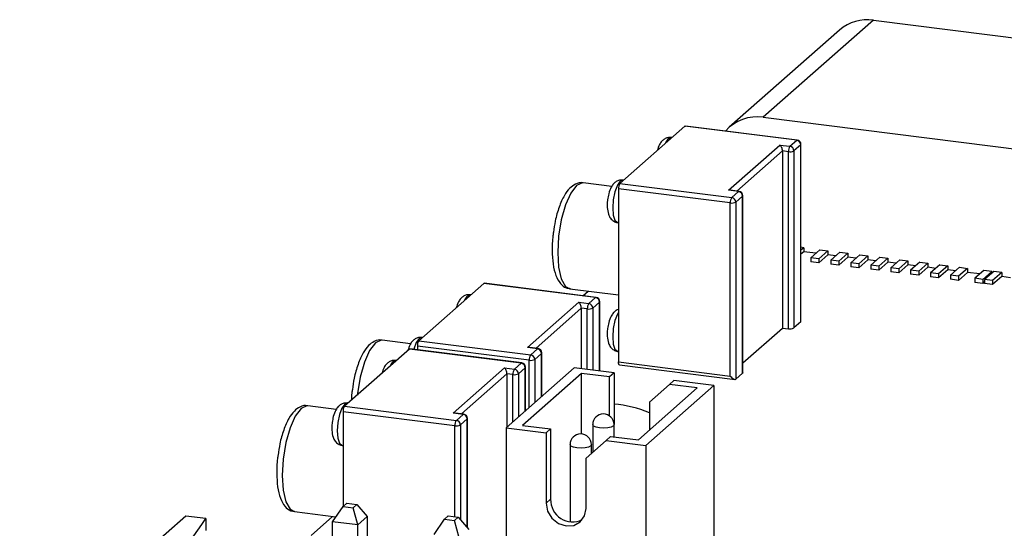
# Model space of a CAD drawing. Header units: millimetres. Extents: x 1690 to 1902, y 2170 to 2414.
# Tile 20 of 35: x 1806 to 1829, y 2223 to 2235. Entities that reach past the tile are written whole.
import ezdxf

# ---------------------------------------------------------------- set-up
doc = ezdxf.new("R2010")
doc.units = ezdxf.units.MM

msp = doc.modelspace()

# ---------------------------------------------------------------- linework, layer by layer
at = {"color": 7, "linetype": 'Continuous', "lineweight": 25}
for p, q in [((1826.268, 2234.995), (1823.687, 2232.719)), ((1826.268, 2234.995), (1832.385, 2234.224)), ((1825.474, 2234.764), (1822.893, 2232.488)), ((1821.853, 2232.511), (1820.332, 2231.17)), ((1824.472, 2232.181), (1821.853, 2232.511)), ((1824.484, 2232.186), (1821.865, 2232.516)), ((1823.687, 2232.719), (1829.804, 2231.948)), ((1821.55, 2232.244), (1821.534, 2232.246)), ((1822.877, 2231.01), (1824.079, 2232.07)), ((1824.079, 2232.07), (1824.313, 2232.041)), ((1824.313, 2232.041), (1824.472, 2232.181)), ((1824.565, 2232.075), (1824.406, 2231.935)), ((1824.565, 2227.927), (1824.565, 2232.075)), ((1824.572, 2227.944), (1824.572, 2232.087)), ((1824.137, 2231.933), (1824.137, 2227.785)), ((1824.277, 2231.915), (1824.137, 2231.933)), ((1824.277, 2227.767), (1824.277, 2231.915)), ((1824.406, 2231.935), (1824.406, 2227.786)), ((1820.14, 2231.099), (1819.471, 2231.183)), ((1820.332, 2231.17), (1822.952, 2230.84)), ((1820.419, 2231.246), (1820.402, 2231.249)), ((1822.916, 2230.715), (1820.297, 2231.045)), ((1820.297, 2231.045), (1820.297, 2226.991)), ((1823.111, 2230.981), (1822.877, 2231.01)), ((1823.123, 2230.986), (1822.922, 2231.011)), ((1822.952, 2230.84), (1823.111, 2230.981)), ((1823.211, 2226.738), (1823.211, 2230.886)), ((1822.916, 2226.661), (1822.916, 2230.715)), ((1823.204, 2230.875), (1823.045, 2230.734)), ((1823.045, 2230.734), (1823.045, 2226.586)), ((1823.204, 2226.726), (1823.204, 2230.875)), ((1820.277, 2230.256), (1820.297, 2230.254)), ((1824.639, 2229.667), (1824.572, 2229.675)), ((1824.639, 2229.667), (1824.572, 2229.608)), ((1824.639, 2229.573), (1824.572, 2229.514)), ((1824.639, 2229.667), (1824.639, 2229.573)), ((1824.922, 2229.537), (1824.639, 2229.573)), ((1825.015, 2229.62), (1824.803, 2229.432)), ((1825.202, 2229.596), (1824.99, 2229.409)), ((1825.202, 2229.502), (1824.99, 2229.315)), ((1825.015, 2229.62), (1825.202, 2229.596)), ((1825.202, 2229.596), (1825.202, 2229.502)), ((1825.389, 2229.478), (1825.202, 2229.502)), ((1825.483, 2229.561), (1825.271, 2229.374)), ((1825.67, 2229.537), (1825.458, 2229.35)), ((1825.483, 2229.561), (1825.67, 2229.537)), ((1825.67, 2229.537), (1825.67, 2229.443)), ((1825.951, 2229.502), (1825.738, 2229.315)), ((1825.951, 2229.502), (1826.138, 2229.478)), ((1824.803, 2229.432), (1824.803, 2229.338)), ((1824.99, 2229.409), (1824.803, 2229.432)), ((1824.99, 2229.315), (1824.803, 2229.338)), ((1824.99, 2229.409), (1824.99, 2229.315)), ((1825.458, 2229.35), (1825.271, 2229.374)), ((1825.271, 2229.374), (1825.271, 2229.279)), ((1825.458, 2229.256), (1825.271, 2229.279)), ((1825.67, 2229.443), (1825.458, 2229.256)), ((1825.458, 2229.35), (1825.458, 2229.256)), ((1825.857, 2229.419), (1825.67, 2229.443)), ((1825.738, 2229.315), (1825.738, 2229.22)), ((1825.925, 2229.291), (1825.738, 2229.315)), ((1826.138, 2229.478), (1825.925, 2229.291)), ((1826.138, 2229.384), (1825.925, 2229.197)), ((1825.925, 2229.291), (1825.925, 2229.197)), ((1826.138, 2229.478), (1826.138, 2229.384)), ((1826.325, 2229.36), (1826.138, 2229.384)), ((1826.418, 2229.443), (1826.206, 2229.256)), ((1826.605, 2229.419), (1826.393, 2229.232)), ((1826.605, 2229.325), (1826.393, 2229.138)), ((1826.418, 2229.443), (1826.605, 2229.419)), ((1826.605, 2229.419), (1826.605, 2229.325)), ((1826.792, 2229.301), (1826.605, 2229.325)), ((1826.886, 2229.384), (1826.674, 2229.197)), ((1827.073, 2229.36), (1826.861, 2229.173)), ((1827.073, 2229.266), (1826.861, 2229.079)), ((1826.886, 2229.384), (1827.073, 2229.36)), ((1827.073, 2229.36), (1827.073, 2229.266)), ((1827.26, 2229.242), (1827.073, 2229.266)), ((1827.354, 2229.325), (1827.141, 2229.138)), ((1827.541, 2229.301), (1827.329, 2229.114)), ((1827.354, 2229.325), (1827.541, 2229.301)), ((1827.541, 2229.301), (1827.541, 2229.207)), ((1827.821, 2229.266), (1827.609, 2229.079)), ((1827.821, 2229.266), (1828.008, 2229.242)), ((1825.925, 2229.197), (1825.738, 2229.22)), ((1826.393, 2229.232), (1826.206, 2229.256)), ((1826.206, 2229.256), (1826.206, 2229.161)), ((1826.393, 2229.138), (1826.206, 2229.161)), ((1826.393, 2229.232), (1826.393, 2229.138)), ((1826.674, 2229.197), (1826.674, 2229.102)), ((1826.861, 2229.173), (1826.674, 2229.197)), ((1826.861, 2229.079), (1826.674, 2229.102)), ((1826.861, 2229.173), (1826.861, 2229.079)), ((1827.329, 2229.114), (1827.141, 2229.138)), ((1827.141, 2229.138), (1827.141, 2229.044)), ((1827.329, 2229.02), (1827.141, 2229.044)), ((1827.541, 2229.207), (1827.329, 2229.02)), ((1827.329, 2229.114), (1827.329, 2229.02)), ((1827.728, 2229.183), (1827.541, 2229.207)), ((1827.796, 2229.055), (1827.609, 2229.079)), ((1827.609, 2229.079), (1827.609, 2228.985)), ((1828.008, 2229.242), (1827.796, 2229.055)), ((1828.008, 2229.148), (1827.796, 2228.961)), ((1827.796, 2229.055), (1827.796, 2228.961)), ((1828.008, 2229.242), (1828.008, 2229.148)), ((1828.196, 2229.125), (1828.008, 2229.148)), ((1828.289, 2229.207), (1828.077, 2229.02)), ((1828.476, 2229.183), (1828.264, 2228.996)), ((1828.476, 2229.089), (1828.264, 2228.902)), ((1828.289, 2229.207), (1828.476, 2229.183)), ((1828.476, 2229.183), (1828.476, 2229.089)), ((1828.759, 2229.054), (1828.476, 2229.089)), ((1828.853, 2229.136), (1828.641, 2228.949)), ((1829.04, 2229.112), (1828.828, 2228.925)), ((1829.04, 2229.112), (1828.853, 2229.136)), ((1829.086, 2229.107), (1828.874, 2228.919)), ((1829.04, 2229.112), (1829.04, 2229.065)), ((1829.274, 2229.083), (1829.061, 2228.896)), ((1829.274, 2229.083), (1829.086, 2229.107)), ((1829.274, 2229.083), (1829.274, 2228.989)), ((1817.142, 2228.828), (1815.622, 2227.488)), ((1819.762, 2228.498), (1817.142, 2228.828)), ((1819.774, 2228.503), (1817.155, 2228.833)), ((1827.796, 2228.961), (1827.609, 2228.985)), ((1828.077, 2229.02), (1828.077, 2228.926)), ((1828.264, 2228.996), (1828.077, 2229.02)), ((1828.264, 2228.902), (1828.077, 2228.926)), ((1828.264, 2228.996), (1828.264, 2228.902)), ((1828.641, 2228.949), (1828.641, 2228.855)), ((1828.828, 2228.925), (1828.641, 2228.949)), ((1828.828, 2228.831), (1828.641, 2228.855)), ((1828.828, 2228.925), (1828.828, 2228.831)), ((1828.874, 2228.872), (1828.828, 2228.831)), ((1828.874, 2228.919), (1828.874, 2228.825)), ((1829.061, 2228.896), (1828.874, 2228.919)), ((1829.061, 2228.802), (1828.874, 2228.825)), ((1829.274, 2228.989), (1829.061, 2228.802)), ((1829.061, 2228.896), (1829.061, 2228.802)), ((1829.482, 2228.963), (1829.274, 2228.989)), ((1819.159, 2228.703), (1820.297, 2228.56)), ((1819.464, 2228.542), (1819.585, 2228.649)), ((1816.84, 2228.562), (1816.823, 2228.564)), ((1818.167, 2227.327), (1819.369, 2228.387)), ((1819.369, 2228.387), (1819.602, 2228.358)), ((1819.602, 2228.358), (1819.762, 2228.498)), ((1819.855, 2228.392), (1819.696, 2228.252)), ((1819.862, 2226.775), (1819.862, 2228.404)), ((1819.427, 2228.25), (1819.427, 2226.83)), ((1819.567, 2228.233), (1819.427, 2228.25)), ((1824.565, 2227.927), (1824.406, 2227.786)), ((1823.211, 2226.968), (1824.137, 2227.785)), ((1824.137, 2227.785), (1824.277, 2227.767)), ((1815.429, 2227.417), (1814.761, 2227.501)), ((1815.622, 2227.488), (1818.241, 2227.158)), ((1815.709, 2227.564), (1815.692, 2227.566)), ((1815.401, 2227.293), (1813.881, 2225.952)), ((1818.02, 2226.963), (1815.401, 2227.293)), ((1818.033, 2226.968), (1815.414, 2227.297)), ((1818.206, 2227.032), (1815.587, 2227.362)), ((1815.587, 2227.362), (1815.587, 2227.276)), ((1818.4, 2227.298), (1818.167, 2227.327)), ((1818.413, 2227.303), (1818.212, 2227.328)), ((1818.241, 2227.158), (1818.4, 2227.298)), ((1818.494, 2227.192), (1818.335, 2227.051)), ((1818.5, 2226.184), (1818.5, 2227.204)), ((1820.277, 2227.239), (1820.297, 2227.237)), ((1815.099, 2227.026), (1815.082, 2227.028)), ((1817.861, 2226.822), (1818.02, 2226.963)), ((1820.297, 2226.991), (1822.916, 2226.661)), ((1816.425, 2225.792), (1817.627, 2226.852)), ((1817.627, 2226.852), (1817.861, 2226.822)), ((1819.257, 2226.851), (1817.666, 2225.448)), ((1818.114, 2226.857), (1817.955, 2226.716)), ((1818.12, 2225.849), (1818.12, 2226.868)), ((1820.193, 2226.734), (1819.257, 2226.851)), ((1820.193, 2226.734), (1820.087, 2226.64)), ((1820.193, 2226.734), (1820.193, 2225.536)), ((1820.32, 2226.923), (1823.027, 2226.582)), ((1817.685, 2226.714), (1817.685, 2225.465)), ((1817.826, 2226.697), (1817.685, 2226.714)), ((1819.432, 2226.723), (1818.053, 2225.506)), ((1820.087, 2226.64), (1819.432, 2226.723)), ((1819.432, 2225.305), (1819.432, 2226.723)), ((1820.087, 2225.728), (1820.087, 2226.64)), ((1821.596, 2226.557), (1821.49, 2226.463)), ((1822.531, 2226.439), (1821.596, 2226.557)), ((1823.204, 2226.726), (1823.045, 2226.586)), ((1820.766, 2225.165), (1822.144, 2226.381)), ((1820.94, 2225.036), (1822.531, 2226.439)), ((1821.49, 2226.463), (1821.022, 2226.051)), ((1822.144, 2226.381), (1821.49, 2226.463)), ((1822.531, 2226.439), (1822.531, 2222.196)), ((1821.022, 2226.051), (1821.022, 2225.391)), ((1813.688, 2225.881), (1813.02, 2225.965)), ((1816.465, 2225.496), (1813.845, 2225.826)), ((1813.845, 2225.826), (1813.845, 2223.605)), ((1813.881, 2225.952), (1816.5, 2225.622)), ((1813.967, 2226.028), (1813.951, 2226.03)), ((1816.659, 2225.762), (1816.425, 2225.792)), ((1816.672, 2225.767), (1816.471, 2225.792)), ((1816.5, 2225.622), (1816.659, 2225.762)), ((1816.753, 2225.656), (1816.593, 2225.516)), ((1816.759, 2223.106), (1816.759, 2225.668)), ((1817.666, 2225.448), (1817.666, 2222.353)), ((1817.666, 2225.448), (1818.602, 2225.33)), ((1818.053, 2225.506), (1818.708, 2225.424)), ((1818.708, 2225.424), (1818.602, 2225.33)), ((1818.708, 2225.424), (1818.708, 2223.774)), ((1819.693, 2225.523), (1819.693, 2224.879)), ((1820.193, 2225.237), (1820.193, 2225.523)), ((1818.602, 2225.33), (1818.602, 2223.681)), ((1820.005, 2225.154), (1819.537, 2224.741)), ((1820.111, 2225.247), (1820.005, 2225.154)), ((1820.005, 2225.154), (1820.94, 2225.036)), ((1820.111, 2225.247), (1820.766, 2225.165)), ((1813.826, 2225.038), (1813.845, 2225.035)), ((1819.163, 2225.056), (1819.163, 2223.246)), ((1819.663, 2224.852), (1819.663, 2225.056)), ((1820.94, 2225.036), (1820.94, 2222.659)), ((1819.537, 2223.563), (1819.537, 2224.741)), ((1818.708, 2223.774), (1818.602, 2223.681)), ((1813.601, 2223.248), (1813.846, 2223.606)), ((1813.846, 2223.606), (1813.934, 2223.684)), ((1813.846, 2223.606), (1814.08, 2223.576)), ((1813.934, 2223.684), (1814.168, 2223.654)), ((1814.08, 2223.576), (1814.168, 2223.654)), ((1814.19, 2223.174), (1814.08, 2223.576)), ((1814.168, 2223.654), (1814.413, 2223.371)), ((1810.161, 2223.383), (1806.272, 2219.953)), ((1810.629, 2223.324), (1810.161, 2223.383)), ((1810.629, 2223.324), (1810.629, 2223.041)), ((1812.707, 2223.485), (1813.679, 2223.362)), ((1813.099, 2222.929), (1813.601, 2223.372)), ((1814.413, 2223.371), (1814.19, 2223.174)), ((1814.413, 2223.371), (1814.413, 2217.378)), ((1815.977, 2222.949), (1816.222, 2223.306)), ((1816.222, 2223.306), (1816.31, 2223.384)), ((1816.222, 2223.306), (1816.456, 2223.277)), ((1816.31, 2223.384), (1816.544, 2223.355)), ((1816.456, 2223.277), (1816.544, 2223.355)), ((1816.566, 2222.875), (1816.456, 2223.277)), ((1816.544, 2223.355), (1816.789, 2223.071)), ((1814.19, 2223.174), (1813.601, 2223.248)), ((1813.601, 2217.256), (1813.601, 2223.248)), ((1814.19, 2217.182), (1814.19, 2223.174))]:
    msp.add_line(p, q, dxfattribs=at)
at = {"color": 8, "linetype": 'Continuous', "lineweight": 25}
for p, q in [((1824.137, 2231.933), (1823.07, 2230.992)), ((1819.855, 2226.776), (1819.855, 2228.392)), ((1819.427, 2228.25), (1818.36, 2227.309)), ((1819.567, 2226.812), (1819.567, 2228.233)), ((1819.696, 2228.252), (1819.696, 2226.796)), ((1818.494, 2226.178), (1818.494, 2227.192)), ((1818.206, 2225.924), (1818.206, 2227.032)), ((1818.335, 2227.051), (1818.335, 2226.038)), ((1818.114, 2225.843), (1818.114, 2226.857)), ((1817.685, 2226.714), (1816.619, 2225.774)), ((1817.826, 2225.589), (1817.826, 2226.697)), ((1817.955, 2226.716), (1817.955, 2225.703)), ((1816.753, 2223.113), (1816.753, 2225.656)), ((1816.465, 2223.365), (1816.465, 2225.496)), ((1816.593, 2225.516), (1816.593, 2223.298))]:
    msp.add_line(p, q, dxfattribs=at)
at = {"color": 7, "linetype": 'Continuous', "lineweight": 25, "flags": 128}
for points in [[(1821.853, 2232.511), (1821.86, 2232.515), (1821.865, 2232.516)], [(1817.142, 2228.828), (1817.149, 2228.833), (1817.155, 2228.833)], [(1815.401, 2227.293), (1815.408, 2227.297), (1815.414, 2227.297)], [(1820.32, 2226.923), (1820.319, 2226.923), (1820.313, 2226.926), (1820.307, 2226.933), (1820.303, 2226.944), (1820.3, 2226.957), (1820.298, 2226.973), (1820.297, 2226.991)], [(1823.211, 2226.738), (1823.209, 2226.732), (1823.204, 2226.726)], [(1818.602, 2223.681), (1818.637, 2223.496), (1818.739, 2223.33), (1818.89, 2223.209), (1819.069, 2223.15), (1819.248, 2223.164), (1819.4, 2223.247), (1819.501, 2223.387), (1819.537, 2223.563)]]:
    msp.add_lwpolyline(points, dxfattribs=at)
at = {"color": 8, "linetype": 'Continuous', "lineweight": 25, "flags": 128}
for points in [[(1824.484, 2232.186), (1824.479, 2232.185), (1824.472, 2232.181)], [(1824.565, 2232.075), (1824.57, 2232.081), (1824.572, 2232.087)], [(1819.471, 2231.183), (1819.452, 2231.185), (1819.315, 2231.122), (1819.179, 2230.944), (1819.055, 2230.668), (1818.958, 2230.321), (1818.895, 2229.937), (1818.873, 2229.553), (1818.895, 2229.208), (1818.958, 2228.935), (1819.055, 2228.761), (1819.159, 2228.703)], [(1820.402, 2231.249), (1820.34, 2231.224), (1820.272, 2231.128), (1820.215, 2230.976), (1820.176, 2230.789), (1820.163, 2230.597), (1820.176, 2230.428), (1820.215, 2230.309), (1820.272, 2230.257), (1820.277, 2230.256)], [(1823.111, 2230.981), (1823.118, 2230.985), (1823.123, 2230.986)], [(1823.204, 2230.875), (1823.209, 2230.881), (1823.211, 2230.886)], [(1819.774, 2228.503), (1819.768, 2228.503), (1819.762, 2228.498)], [(1819.855, 2228.392), (1819.86, 2228.399), (1819.862, 2228.404)], [(1820.297, 2228.155), (1820.272, 2228.111), (1820.215, 2227.959), (1820.176, 2227.772), (1820.163, 2227.58), (1820.176, 2227.411), (1820.215, 2227.292), (1820.272, 2227.24), (1820.277, 2227.239)], [(1814.761, 2227.501), (1814.742, 2227.502), (1814.605, 2227.439), (1814.468, 2227.261), (1814.345, 2226.985), (1814.247, 2226.638), (1814.185, 2226.254), (1814.181, 2226.216)], [(1815.692, 2227.566), (1815.629, 2227.541), (1815.562, 2227.446), (1815.504, 2227.293), (1815.503, 2227.286)], [(1818.4, 2227.298), (1818.407, 2227.302), (1818.413, 2227.303)], [(1818.494, 2227.192), (1818.499, 2227.198), (1818.5, 2227.204)], [(1818.033, 2226.968), (1818.027, 2226.967), (1818.02, 2226.963)], [(1818.114, 2226.857), (1818.119, 2226.863), (1818.12, 2226.868)], [(1813.02, 2225.965), (1813, 2225.966), (1812.864, 2225.903), (1812.727, 2225.725), (1812.604, 2225.449), (1812.506, 2225.102), (1812.443, 2224.718), (1812.422, 2224.335), (1812.443, 2223.99), (1812.506, 2223.717), (1812.604, 2223.542), (1812.707, 2223.485)], [(1813.951, 2226.03), (1813.888, 2226.005), (1813.82, 2225.91), (1813.763, 2225.757), (1813.725, 2225.57), (1813.711, 2225.378), (1813.725, 2225.21), (1813.763, 2225.09), (1813.82, 2225.039), (1813.826, 2225.038)], [(1816.659, 2225.762), (1816.666, 2225.766), (1816.672, 2225.767)], [(1816.753, 2225.656), (1816.758, 2225.662), (1816.759, 2225.668)], [(1820.193, 2225.523), (1820.177, 2225.494), (1820.125, 2225.466), (1820.046, 2225.447), (1819.951, 2225.44), (1819.855, 2225.445), (1819.772, 2225.463), (1819.715, 2225.489), (1819.693, 2225.521), (1819.693, 2225.523)], [(1819.663, 2225.056), (1819.646, 2225.026), (1819.595, 2224.999), (1819.515, 2224.98), (1819.42, 2224.972), (1819.324, 2224.978), (1819.241, 2224.995), (1819.185, 2225.021), (1819.163, 2225.053), (1819.163, 2225.056)]]:
    msp.add_lwpolyline(points, dxfattribs=at)
at = {"color": 7, "linetype": 'Continuous', "lineweight": 25}
for centre, radius, start, end in [((1826.126, 2234.005), 1, 81.8416, 130.6612), ((1823.541, 2231.746), 0.984, 81.4983, 138.5052), ((1824.474, 2231.928), 0.197, 144.9309, 183.5931), ((1824.297, 2231.933), 0.109, 1.0587, 81.7605), ((1824.456, 2232.073), 0.109, 1.0587, 81.7605), ((1824.472, 2232.087), 0.1, 0, 82.8192), ((1824.314, 2232.109), 0.197, 259.2261, 297.8883), ((1820.494, 2231.057), 0.197, 144.9309, 183.5931), ((1823.095, 2230.873), 0.109, 1.0587, 81.7605), ((1823.111, 2230.886), 0.1, 0, 82.8192), ((1823.113, 2230.727), 0.197, 144.9309, 183.5931), ((1822.953, 2230.908), 0.197, 259.2261, 297.8883), ((1822.936, 2230.732), 0.109, 1.0587, 81.7605), ((1819.764, 2228.245), 0.197, 144.9309, 183.5931), ((1819.587, 2228.25), 0.109, 1.0587, 81.7605), ((1819.746, 2228.39), 0.109, 1.0587, 81.7605), ((1819.762, 2228.404), 0.1, 0, 82.8192), ((1819.604, 2228.426), 0.197, 259.2261, 297.8883), ((1824.314, 2227.96), 0.197, 259.2261, 297.8883), ((1815.783, 2227.374), 0.197, 144.9309, 183.5931), ((1818.385, 2227.19), 0.109, 1.0587, 81.7605), ((1818.4, 2227.204), 0.1, 0, 82.8192), ((1818.005, 2226.854), 0.109, 1.0587, 81.7605), ((1818.02, 2226.868), 0.1, 0, 82.8192), ((1818.402, 2227.044), 0.197, 144.9309, 183.5931), ((1818.243, 2227.225), 0.197, 259.2261, 297.8883), ((1818.226, 2227.049), 0.109, 1.0587, 81.7605), ((1818.022, 2226.709), 0.197, 144.9309, 183.5931), ((1817.845, 2226.714), 0.109, 1.0587, 81.7605), ((1817.863, 2226.89), 0.197, 259.2261, 297.8883), ((1814.042, 2225.839), 0.197, 144.9309, 183.5931), ((1820.035, 2223.544), 2.461, 66.3635, 86.3373), ((1816.661, 2225.509), 0.197, 144.9309, 183.5931), ((1816.484, 2225.514), 0.109, 1.0587, 81.7605), ((1816.643, 2225.654), 0.109, 1.0587, 81.7605), ((1816.659, 2225.668), 0.1, 0, 82.8192), ((1819.943, 2225.523), 0.25, 0, 180), ((1816.501, 2225.69), 0.197, 259.2261, 297.8883), ((1819.413, 2225.056), 0.25, 0, 180), ((1819.222, 2223.76), 0.514, 178.3801, 296.2137), ((1802.533, 2228.583), 9.654, 295.8305, 326.9887)]:
    msp.add_arc(centre, radius, start, end, dxfattribs=at)
at = {"color": 8, "linetype": 'Continuous', "lineweight": 25}
for centre in [(1821.603, 2232.038), (1816.892, 2228.355), (1815.151, 2226.819)]:
    msp.add_arc(centre, 0.22, 108.3337, 161.7547, dxfattribs=at)
at = {"color": 7, "linetype": 'Continuous', "lineweight": 25}
for centre, major_axis, ratio, start_param, end_param in [((1824.079, 2231.976), (-0.032, 0.103), 0.476834, 4.139006, 5.709803), ((1822.877, 2230.916), (0.126, 0.039), 0.699056, 0.997414, 1.358781), ((1819.369, 2228.293), (-0.032, 0.103), 0.476834, 4.139006, 5.709803), ((1824.472, 2228.033), (-0.094, 0.106), 0.333333, 3.141593, 3.50296), ((1818.167, 2227.233), (0.126, 0.039), 0.699056, 0.997414, 1.358781), ((1817.627, 2226.757), (-0.032, 0.103), 0.476834, 4.139006, 5.709803), ((1822.952, 2226.692), (-0.094, 0.106), 0.333333, 1.570796, 3.141593), ((1816.425, 2225.697), (0.126, 0.039), 0.699056, 0.997414, 1.358781)]:
    msp.add_ellipse(centre, major_axis=major_axis, ratio=ratio, start_param=start_param, end_param=end_param, dxfattribs=at)
for points, knots in [([(1821.533, 2232.243), (1821.505, 2232.245), (1821.449, 2232.249), (1821.373, 2232.213), (1821.308, 2232.157), (1821.249, 2232.073), (1821.222, 2231.99), (1821.206, 2231.94)], [0, 0, 0, 0, 0.162083, 0.325075, 0.489737, 0.698052, 1, 1, 1, 1]), ([(1819.472, 2231.182), (1819.469, 2231.182), (1819.411, 2231.206), (1819.281, 2231.159), (1819.143, 2231.058), (1819.018, 2230.885), (1818.904, 2230.627), (1818.816, 2230.325), (1818.787, 2230.117), (1818.775, 2230.029)], [0, 0, 0, 0, 0.005995, 0.151104, 0.288122, 0.454724, 0.658032, 0.854588, 1, 1, 1, 1]), ([(1820.402, 2231.246), (1820.374, 2231.247), (1820.318, 2231.251), (1820.241, 2231.215), (1820.176, 2231.16), (1820.116, 2231.07), (1820.068, 2230.946), (1820.051, 2230.838), (1820.043, 2230.791)], [0, 0, 0, 0, 0.126178, 0.253063, 0.381249, 0.543416, 0.800909, 1, 1, 1, 1]), ([(1820.043, 2230.791), (1820.042, 2230.785), (1820.031, 2230.725), (1820.032, 2230.599), (1820.052, 2230.463), (1820.104, 2230.355), (1820.179, 2230.287), (1820.244, 2230.255), (1820.277, 2230.257), (1820.28, 2230.258)], [0, 0, 0, 0, 0.025614, 0.260251, 0.515785, 0.69508, 0.84906, 0.988412, 1, 1, 1, 1]), ([(1818.775, 2230.029), (1818.77, 2230.001), (1818.746, 2229.858), (1818.739, 2229.595), (1818.759, 2229.275), (1818.821, 2229.014), (1818.917, 2228.836), (1819.042, 2228.721), (1819.132, 2228.716), (1819.163, 2228.714)], [0, 0, 0, 0, 0.04567, 0.233154, 0.422247, 0.616776, 0.792262, 0.930032, 1, 1, 1, 1]), ([(1816.823, 2228.561), (1816.795, 2228.562), (1816.739, 2228.566), (1816.662, 2228.53), (1816.598, 2228.475), (1816.539, 2228.39), (1816.511, 2228.307), (1816.495, 2228.258)], [0, 0, 0, 0, 0.1620833, 0.3250754, 0.4897372, 0.6980518, 1, 1, 1, 1]), ([(1820.297, 2228.218), (1820.279, 2228.211), (1820.235, 2228.196), (1820.177, 2228.142), (1820.116, 2228.054), (1820.068, 2227.929), (1820.051, 2227.821), (1820.043, 2227.774)], [0, 0, 0, 0, 0.106663, 0.259973, 0.453926, 0.761887, 1, 1, 1, 1]), ([(1820.043, 2227.774), (1820.042, 2227.768), (1820.031, 2227.708), (1820.032, 2227.582), (1820.052, 2227.446), (1820.104, 2227.338), (1820.179, 2227.27), (1820.244, 2227.238), (1820.277, 2227.24), (1820.28, 2227.241)], [0, 0, 0, 0, 0.025614, 0.260251, 0.515785, 0.69508, 0.84906, 0.988412, 1, 1, 1, 1]), ([(1814.761, 2227.499), (1814.759, 2227.5), (1814.701, 2227.523), (1814.571, 2227.476), (1814.433, 2227.376), (1814.307, 2227.202), (1814.194, 2226.945), (1814.106, 2226.642), (1814.077, 2226.434), (1814.065, 2226.346)], [0, 0, 0, 0, 0.005995, 0.151104, 0.288122, 0.454724, 0.658032, 0.854588, 1, 1, 1, 1]), ([(1815.692, 2227.563), (1815.664, 2227.565), (1815.608, 2227.568), (1815.531, 2227.533), (1815.466, 2227.477), (1815.407, 2227.392), (1815.38, 2227.309), (1815.364, 2227.26)], [0, 0, 0, 0, 0.162083, 0.325075, 0.489737, 0.698052, 1, 1, 1, 1]), ([(1815.082, 2227.025), (1815.054, 2227.027), (1814.998, 2227.03), (1814.921, 2226.995), (1814.856, 2226.939), (1814.797, 2226.854), (1814.77, 2226.771), (1814.754, 2226.722)], [0, 0, 0, 0, 0.1620833, 0.3250754, 0.4897372, 0.6980518, 1, 1, 1, 1]), ([(1814.065, 2226.346), (1814.06, 2226.318), (1814.045, 2226.234), (1814.044, 2226.151), (1814.043, 2226.095)], [0, 0, 0, 0, 0.332721, 1, 1, 1, 1]), ([(1813.02, 2225.963), (1813.018, 2225.964), (1812.96, 2225.987), (1812.83, 2225.941), (1812.692, 2225.84), (1812.566, 2225.666), (1812.453, 2225.409), (1812.365, 2225.106), (1812.336, 2224.899), (1812.324, 2224.81)], [0, 0, 0, 0, 0.005995, 0.151104, 0.288122, 0.454724, 0.658032, 0.854588, 1, 1, 1, 1]), ([(1813.95, 2226.027), (1813.922, 2226.029), (1813.866, 2226.033), (1813.79, 2225.997), (1813.725, 2225.941), (1813.665, 2225.852), (1813.616, 2225.728), (1813.599, 2225.62), (1813.592, 2225.573)], [0, 0, 0, 0, 0.126178, 0.253063, 0.381249, 0.543416, 0.800909, 1, 1, 1, 1]), ([(1813.592, 2225.573), (1813.591, 2225.567), (1813.579, 2225.506), (1813.58, 2225.381), (1813.601, 2225.245), (1813.652, 2225.136), (1813.727, 2225.069), (1813.792, 2225.036), (1813.825, 2225.039), (1813.828, 2225.039)], [0, 0, 0, 0, 0.025614, 0.260251, 0.515785, 0.69508, 0.84906, 0.988412, 1, 1, 1, 1]), ([(1812.324, 2224.81), (1812.319, 2224.782), (1812.295, 2224.64), (1812.288, 2224.377), (1812.307, 2224.057), (1812.369, 2223.796), (1812.466, 2223.618), (1812.59, 2223.503), (1812.681, 2223.498), (1812.711, 2223.496)], [0, 0, 0, 0, 0.04567, 0.233154, 0.422247, 0.616776, 0.792262, 0.930032, 1, 1, 1, 1])]:
    msp.add_open_spline(points, degree=3, knots=knots, dxfattribs=at)

doc.saveas('drawing.dxf')
